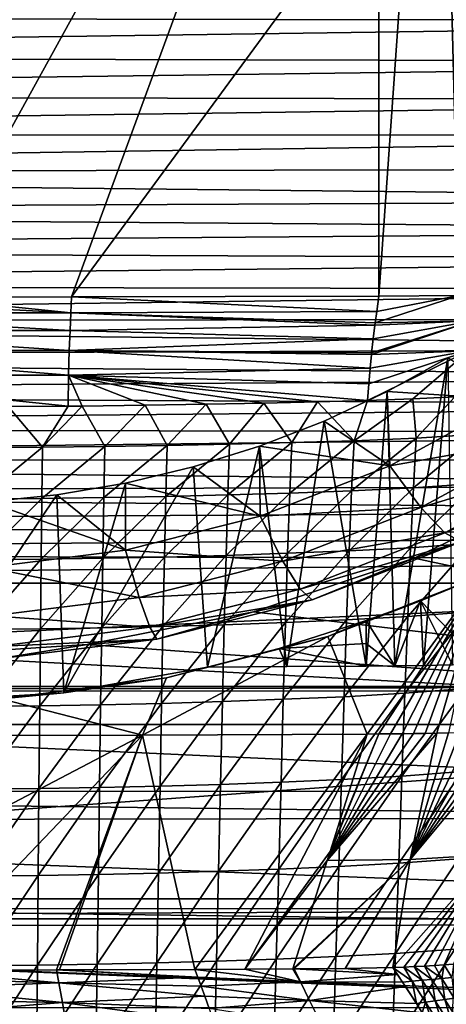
# Model space of a CAD drawing. Header units: metres. Extents: x -26 to 26, y -147 to 24.
# Tile 194 of 254: x 1.61 to 8.35, y -47.64 to -32.08. Entities that reach past the tile are written whole.
import ezdxf

# ---------------------------------------------------------------- set-up
doc = ezdxf.new("R2010")
doc.units = ezdxf.units.M
doc.layers.add('solid_12_411_052_XXX', color=7, linetype='CONTINUOUS')

msp = doc.modelspace()

# ---------------------------------------------------------------- linework, layer by layer
at = {"layer": 'solid_12_411_052_XXX'}
for points in [[(0.000007, -36.46619, 83.626129), (0.000013, -23.260813, 8.65), (7.286605, -23.243776, 8.65)], [(0.000007, -36.46619, 83.626129), (7.286605, -23.243776, 8.65), (2.428882, -36.464767, 83.626381)], [(7.286594, -29.850424, 46.139973), (2.428882, -36.464767, 83.626381), (7.286605, -23.243776, 8.65)], [(8.557599, -36.441475, 83.630486), (7.286587, -36.453388, 83.628387), (8.22058, -23.228655, 8.65)], [(7.286594, -29.850424, 46.139973), (8.22058, -23.228655, 8.65), (7.286587, -36.453388, 83.628387)], [(8.557599, -36.441475, 83.630486), (8.22058, -23.228655, 8.65), (9.157194, -23.196024, 8.65)], [(7.286594, -29.850424, 46.139973), (7.286587, -36.453388, 83.628387), (2.428882, -36.464767, 83.626381)], [(-19.776705, -32.033054, 161.64357), (19.774727, -32.106255, 161.643585), (19.793812, -31.405302, 161.643509)], [(-19.759462, -32.653934, 161.643631), (19.774727, -32.106255, 161.643585), (-19.776705, -32.033054, 161.64357)], [(-19.759462, -32.653934, 161.643631), (19.756651, -32.75433, 161.643631), (19.774727, -32.106255, 161.643585)], [(-19.74177, -33.274685, 161.643692), (19.756651, -32.75433, 161.643631), (-19.759462, -32.653934, 161.643631)], [(-19.74177, -33.274685, 161.643692), (19.739731, -33.353107, 161.643692), (19.756651, -32.75433, 161.643631)], [(-19.72328, -33.893795, 161.643738), (19.739731, -33.353107, 161.643692), (-19.74177, -33.274685, 161.643692)], [(-19.72328, -33.893795, 161.643738), (19.722549, -33.91082, 161.643738), (19.739731, -33.353107, 161.643692)], [(-19.700243, -34.508278, 161.643799), (19.722549, -33.91082, 161.643738), (-19.72328, -33.893795, 161.643738)], [(-19.700243, -34.508278, 161.643799), (19.703358, -34.433777, 161.643784), (19.722549, -33.91082, 161.643738)], [(-19.700243, -34.508278, 161.643799), (19.679831, -34.929733, 161.643829), (19.703358, -34.433777, 161.643784)], [(-19.669071, -35.114235, 161.643845), (19.679831, -34.929733, 161.643829), (-19.700243, -34.508278, 161.643799)], [(-19.669071, -35.114235, 161.643845), (19.649893, -35.409668, 161.643875), (19.679831, -34.929733, 161.643829)], [(-19.627029, -35.707752, 161.643906), (19.649893, -35.409668, 161.643875), (-19.669071, -35.114235, 161.643845)], [(-19.627029, -35.707752, 161.643906), (19.612356, -35.879154, 161.643921), (19.649893, -35.409668, 161.643875)], [(-19.572268, -36.285713, 161.643951), (19.612356, -35.879154, 161.643921), (-19.627029, -35.707752, 161.643906)], [(-19.572268, -36.285713, 161.643951), (19.565662, -36.346279, 161.643967), (19.612356, -35.879154, 161.643921)], [(-19.502556, -36.85463, 161.644012), (19.565662, -36.346279, 161.643967), (-19.572268, -36.285713, 161.643951)], [(-19.502556, -36.85463, 161.644012), (19.508404, -36.811119, 161.644012), (19.565662, -36.346279, 161.643967)], [(-2.433714, -36.464764, 83.626381), (2.417549, -36.713642, 85.002548), (-2.422269, -36.7136, 85.002495)], [(0.000007, -36.46619, 83.626129), (2.417549, -36.713642, 85.002548), (-2.433714, -36.464764, 83.626381)], [(0.000007, -36.46619, 83.626129), (2.428882, -36.464767, 83.626381), (2.417549, -36.713642, 85.002548)], [(7.253483, -36.696602, 84.965591), (2.417549, -36.713642, 85.002548), (2.428882, -36.464767, 83.626381)], [(7.253483, -36.696602, 84.965591), (2.428882, -36.464767, 83.626381), (7.286587, -36.453388, 83.628387)], [(8.557599, -36.441475, 83.630486), (7.228498, -36.875561, 85.976402), (7.253483, -36.696602, 84.965591)], [(8.770716, -36.839603, 85.998878), (7.228498, -36.875561, 85.976402), (8.557599, -36.441475, 83.630486)], [(8.557599, -36.441475, 83.630486), (7.253483, -36.696602, 84.965591), (7.286587, -36.453388, 83.628387)], [(-2.422269, -36.7136, 85.002495), (2.417549, -36.713642, 85.002548), (2.406274, -36.995186, 86.372742)], [(-2.422269, -36.7136, 85.002495), (2.406274, -36.995186, 86.372742), (-2.410717, -36.996098, 86.372459)], [(7.223757, -36.910656, 86.167465), (2.406274, -36.995186, 86.372742), (2.417549, -36.713642, 85.002548)], [(7.253483, -36.696602, 84.965591), (7.228498, -36.875561, 85.976402), (2.417549, -36.713642, 85.002548)], [(7.228498, -36.875561, 85.976402), (7.223757, -36.910656, 86.167465), (2.417549, -36.713642, 85.002548)], [(-19.502556, -36.85463, 161.644012), (19.440142, -37.272785, 161.644043), (19.508404, -36.811119, 161.644012)], [(-19.415257, -37.422581, 161.644058), (19.440142, -37.272785, 161.644043), (-19.502556, -36.85463, 161.644012)], [(8.770716, -36.839603, 85.998878), (7.16984, -37.373005, 88.296394), (7.172177, -37.349911, 88.205902)], [(8.708442, -37.31739, 88.352257), (7.16984, -37.373005, 88.296394), (8.770716, -36.839603, 85.998878)], [(8.770716, -36.839603, 85.998878), (7.172177, -37.349911, 88.205902), (7.196781, -37.125259, 87.243416)], [(8.770716, -36.839603, 85.998878), (7.196781, -37.125259, 87.243416), (7.223757, -36.910656, 86.167465)], [(8.770716, -36.839603, 85.998878), (7.223757, -36.910656, 86.167465), (7.228498, -36.875561, 85.976402)], [(-2.410717, -36.996098, 86.372459), (2.406274, -36.995186, 86.372742), (2.394748, -37.310658, 87.736107)], [(-2.410717, -36.996098, 86.372459), (2.394748, -37.310658, 87.736107), (-2.399171, -37.310936, 87.735931)], [(7.196781, -37.125259, 87.243416), (2.394748, -37.310658, 87.736107), (2.406274, -36.995186, 86.372742)], [(7.223757, -36.910656, 86.167465), (7.196781, -37.125259, 87.243416), (2.406274, -36.995186, 86.372742)], [(7.196781, -37.125259, 87.243416), (7.172177, -37.349911, 88.205902), (2.394748, -37.310658, 87.736107)], [(-19.415257, -37.422581, 161.644058), (19.360268, -37.729755, 161.644089), (19.440142, -37.272785, 161.644043)], [(-2.399171, -37.310936, 87.735931), (2.394748, -37.310658, 87.736107), (2.382989, -37.699032, 89.081581)], [(-2.399171, -37.310936, 87.735931), (2.382989, -37.699032, 89.081581), (-2.387658, -37.698933, 89.081497)], [(7.14977, -37.58707, 89.068443), (2.382989, -37.699032, 89.081581), (2.394748, -37.310658, 87.736107)], [(7.16984, -37.373005, 88.296394), (7.14977, -37.58707, 89.068443), (2.394748, -37.310658, 87.736107)], [(7.172177, -37.349911, 88.205902), (7.16984, -37.373005, 88.296394), (2.394748, -37.310658, 87.736107)], [(8.708442, -37.31739, 88.352257), (7.110578, -38.102535, 90.548973), (7.129375, -37.838505, 89.844704)], [(7.824284, -38.07658, 90.586617), (7.110578, -38.102535, 90.548973), (8.708442, -37.31739, 88.352257)], [(8.708442, -37.31739, 88.352257), (7.129375, -37.838505, 89.844704), (7.14977, -37.58707, 89.068443)], [(8.708442, -37.31739, 88.352257), (7.14977, -37.58707, 89.068443), (7.16984, -37.373005, 88.296394)], [(8.487266, -38.041912, 90.626297), (7.824284, -38.07658, 90.586617), (8.708442, -37.31739, 88.352257)], [(-19.310017, -37.984882, 161.644119), (19.360268, -37.729755, 161.644089), (-19.415257, -37.422581, 161.644058)], [(7.418082, -37.959606, 134.289459), (8.377735, -37.428219, 134.383148), (7.542192, -42.295788, 133.524887)], [(9.386858, -38.087299, 132.277588), (8.377735, -37.428219, 134.383148), (7.418082, -37.959606, 134.289459)], [(8.377735, -37.428219, 134.383148), (7.995895, -42.289047, 133.526077), (7.542192, -42.295788, 133.524887)], [(8.377735, -37.428219, 134.383148), (8.449636, -42.276524, 133.52829), (7.995895, -42.289047, 133.526077)], [(7.14977, -37.58707, 89.068443), (7.129375, -37.838505, 89.844704), (2.382989, -37.699032, 89.081581)], [(-19.310017, -37.984882, 161.644119), (19.269453, -38.177261, 161.644135), (19.360268, -37.729755, 161.644089)], [(-2.387658, -37.698933, 89.081497), (2.382989, -37.699032, 89.081581), (2.374953, -38.1903, 90.395027)], [(1.430491, -38.197315, 90.382942), (-2.387658, -37.698933, 89.081497), (2.374953, -38.1903, 90.395027)], [(2.596797, -38.188148, 90.398758), (2.374953, -38.1903, 90.395027), (2.382989, -37.699032, 89.081581)], [(3.593744, -38.176083, 90.419746), (2.596797, -38.188148, 90.398758), (2.382989, -37.699032, 89.081581)], [(4.558132, -38.160759, 90.446571), (3.593744, -38.176083, 90.419746), (2.382989, -37.699032, 89.081581)], [(5.469831, -38.142784, 90.47789), (4.558132, -38.160759, 90.446571), (2.382989, -37.699032, 89.081581)], [(6.318962, -38.123466, 90.51226), (5.469831, -38.142784, 90.47789), (2.382989, -37.699032, 89.081581)], [(7.110578, -38.102535, 90.548973), (6.318962, -38.123466, 90.51226), (2.382989, -37.699032, 89.081581)], [(7.129375, -37.838505, 89.844704), (7.110578, -38.102535, 90.548973), (2.382989, -37.699032, 89.081581)], [(6.423801, -38.425282, 134.207352), (7.418082, -37.959606, 134.289459), (7.087696, -42.299492, 133.524246)], [(7.458995, -39.13105, 132.093552), (7.418082, -37.959606, 134.289459), (6.423801, -38.425282, 134.207352)], [(7.418082, -37.959606, 134.289459), (7.542192, -42.295788, 133.524887), (7.087696, -42.299492, 133.524246)], [(9.386858, -38.087299, 132.277588), (7.418082, -37.959606, 134.289459), (7.458995, -39.13105, 132.093552)], [(-19.187983, -38.53257, 161.644165), (19.269453, -38.177261, 161.644135), (-19.310017, -37.984882, 161.644119)], [(5.910821, -38.766003, 91.852226), (5.469831, -38.142784, 90.47789), (6.318962, -38.123466, 90.51226)], [(6.895028, -38.736553, 91.905426), (5.910821, -38.766003, 91.852226), (6.318962, -38.123466, 90.51226)], [(6.895028, -38.736553, 91.905426), (6.318962, -38.123466, 90.51226), (7.110578, -38.102535, 90.548973)], [(6.895028, -38.736553, 91.905426), (7.110578, -38.102535, 90.548973), (7.824284, -38.07658, 90.586617)], [(7.878782, -38.695587, 91.968048), (6.895028, -38.736553, 91.905426), (7.824284, -38.07658, 90.586617)], [(9.386858, -38.087299, 132.277588), (7.458995, -39.13105, 132.093552), (10.004865, -38.678017, 130.019638)], [(7.878782, -38.695587, 91.968048), (7.824284, -38.07658, 90.586617), (8.487266, -38.041912, 90.626297)], [(8.861618, -38.630325, 92.042343), (7.878782, -38.695587, 91.968048), (8.487266, -38.041912, 90.626297)], [(-19.187983, -38.53257, 161.644165), (19.168289, -38.613235, 161.644165), (19.269453, -38.177261, 161.644135)], [(1.970911, -38.839581, 91.722145), (0.985495, -38.846466, 91.71019), (1.430491, -38.197315, 90.382942)], [(1.970911, -38.839581, 91.722145), (1.430491, -38.197315, 90.382942), (2.374953, -38.1903, 90.395027)], [(1.970911, -38.839581, 91.722145), (2.374953, -38.1903, 90.395027), (2.596797, -38.188148, 90.398758)], [(2.956213, -38.828102, 91.742287), (1.970911, -38.839581, 91.722145), (2.596797, -38.188148, 90.398758)], [(2.956213, -38.828102, 91.742287), (2.596797, -38.188148, 90.398758), (3.593744, -38.176083, 90.419746)], [(3.941339, -38.812019, 91.770699), (2.956213, -38.828102, 91.742287), (3.593744, -38.176083, 90.419746)], [(3.941339, -38.812019, 91.770699), (3.593744, -38.176083, 90.419746), (4.558132, -38.160759, 90.446571)], [(4.926231, -38.791382, 91.80732), (3.941339, -38.812019, 91.770699), (4.558132, -38.160759, 90.446571)], [(4.926231, -38.791382, 91.80732), (4.558132, -38.160759, 90.446571), (5.469831, -38.142784, 90.47789)], [(5.910821, -38.766003, 91.852226), (4.926231, -38.791382, 91.80732), (5.469831, -38.142784, 90.47789)], [(5.39958, -38.823048, 134.137207), (6.423801, -38.425282, 134.207352), (5.83422, -42.307407, 133.522842)], [(7.458995, -39.13105, 132.093552), (6.423801, -38.425282, 134.207352), (5.39958, -38.823048, 134.137207)], [(6.423801, -38.425282, 134.207352), (7.087696, -42.299492, 133.524246), (5.83422, -42.307407, 133.522842)], [(-19.052208, -39.054756, 161.644211), (19.168289, -38.613235, 161.644165), (-19.187983, -38.53257, 161.644165)], [(-19.052208, -39.054756, 161.644211), (19.057989, -39.034122, 161.644211), (19.168289, -38.613235, 161.644165)], [(5.878205, -39.56374, 93.157272), (5.910821, -38.766003, 91.852226), (6.895028, -38.736553, 91.905426)], [(5.878205, -39.56374, 93.157272), (6.895028, -38.736553, 91.905426), (6.85681, -39.52961, 93.220001)], [(6.85681, -39.52961, 93.220001), (6.895028, -38.736553, 91.905426), (7.878782, -38.695587, 91.968048)], [(6.85681, -39.52961, 93.220001), (7.878782, -38.695587, 91.968048), (7.83489, -39.483555, 93.293579)], [(7.458995, -39.13105, 132.093552), (7.950077, -39.790485, 129.823486), (10.004865, -38.678017, 130.019638)], [(7.83489, -39.483555, 93.293579), (7.878782, -38.695587, 91.968048), (8.861618, -38.630325, 92.042343)], [(7.83489, -39.483555, 93.293579), (8.861618, -38.630325, 92.042343), (8.811983, -39.413345, 93.380165)], [(10.004865, -38.678017, 130.019638), (7.950077, -39.790485, 129.823486), (10.481418, -39.027779, 127.678749)], [(0.980118, -39.656799, 92.989998), (0.985495, -38.846466, 91.71019), (1.970911, -38.839581, 91.722145)], [(0.980118, -39.656799, 92.989998), (1.970911, -38.839581, 91.722145), (1.960148, -39.648819, 93.004036)], [(1.960148, -39.648819, 93.004036), (1.970911, -38.839581, 91.722145), (2.956213, -38.828102, 91.742287)], [(1.960148, -39.648819, 93.004036), (2.956213, -38.828102, 91.742287), (2.940046, -39.635532, 93.027733)], [(2.940046, -39.635532, 93.027733), (2.956213, -38.828102, 91.742287), (3.941339, -38.812019, 91.770699)], [(2.940046, -39.635532, 93.027733), (3.941339, -38.812019, 91.770699), (3.919734, -39.616932, 93.061195)], [(3.919734, -39.616932, 93.061195), (3.941339, -38.812019, 91.770699), (4.926231, -38.791382, 91.80732)], [(3.919734, -39.616932, 93.061195), (4.926231, -38.791382, 91.80732), (4.899147, -39.59306, 93.104347)], [(4.350212, -39.151043, 134.079376), (5.39958, -38.823048, 134.137207), (4.580814, -42.313786, 133.521729)], [(5.4135, -39.928616, 131.952927), (5.39958, -38.823048, 134.137207), (4.350212, -39.151043, 134.079376)], [(5.39958, -38.823048, 134.137207), (5.83422, -42.307407, 133.522842), (4.580814, -42.313786, 133.521729)], [(4.899147, -39.59306, 93.104347), (4.926231, -38.791382, 91.80732), (5.910821, -38.766003, 91.852226)], [(4.899147, -39.59306, 93.104347), (5.910821, -38.766003, 91.852226), (5.878205, -39.56374, 93.157272)], [(7.458995, -39.13105, 132.093552), (5.39958, -38.823048, 134.137207), (5.4135, -39.928616, 131.952927)], [(-19.052208, -39.054756, 161.644211), (18.938684, -39.442516, 161.644241), (19.057989, -39.034122, 161.644211)], [(-18.90332, -39.555733, 161.644257), (18.938684, -39.442516, 161.644241), (-19.052208, -39.054756, 161.644211)], [(7.950077, -39.790485, 129.823486), (8.328755, -40.193237, 127.473251), (10.481418, -39.027779, 127.678749)], [(10.481418, -39.027779, 127.678749), (8.328755, -40.193237, 127.473251), (10.809572, -39.131485, 125.289024)], [(4.350212, -39.151043, 134.079376), (4.580814, -42.313786, 133.521729), (2.306967, -42.720871, 133.449936)], [(3.280498, -39.407764, 134.034119), (4.350212, -39.151043, 134.079376), (2.306967, -42.720871, 133.449936)], [(5.4135, -39.928616, 131.952927), (4.350212, -39.151043, 134.079376), (3.280498, -39.407764, 134.034119)], [(7.458995, -39.13105, 132.093552), (5.4135, -39.928616, 131.952927), (7.950077, -39.790485, 129.823486)], [(8.328755, -40.193237, 127.473251), (8.589515, -40.333431, 125.077095), (10.809572, -39.131485, 125.289024)], [(-18.90332, -39.555733, 161.644257), (18.810289, -39.839825, 161.644287), (18.938684, -39.442516, 161.644241)], [(2.195562, -39.591984, 134.001633), (3.280498, -39.407764, 134.034119), (2.306967, -42.720871, 133.449936)], [(3.282631, -40.467419, 131.857925), (3.280498, -39.407764, 134.034119), (2.195562, -39.591984, 134.001633)], [(5.4135, -39.928616, 131.952927), (3.280498, -39.407764, 134.034119), (3.282631, -40.467419, 131.857925)], [(7.83489, -39.483555, 93.293579), (7.790318, -40.427364, 94.50956), (6.817997, -40.477516, 94.42511)], [(6.85681, -39.52961, 93.220001), (7.83489, -39.483555, 93.293579), (6.817997, -40.477516, 94.42511)], [(8.811983, -39.413345, 93.380165), (8.761582, -40.353333, 94.608315), (7.790318, -40.427364, 94.50956)], [(7.83489, -39.483555, 93.293579), (8.811983, -39.413345, 93.380165), (7.790318, -40.427364, 94.50956)], [(7.845029, -40.593918, 122.604515), (10.25, -39.425934, 122.810455), (8.589515, -40.333431, 125.077095)], [(20.212252, -43.218983, 122.141663), (10.25, -39.425934, 122.810455), (7.845029, -40.593918, 122.604515)], [(-18.740383, -40.041409, 161.644302), (18.810289, -39.839825, 161.644287), (-18.90332, -39.555733, 161.644257)], [(2.195562, -39.591984, 134.001633), (2.306967, -42.720871, 133.449936), (0, -42.857216, 133.425903)], [(1.100324, -39.702869, 133.982086), (2.195562, -39.591984, 134.001633), (0, -42.857216, 133.425903)], [(1.960148, -39.648819, 93.004036), (1.949216, -40.609867, 94.176598), (0.974656, -40.618725, 94.160439)], [(0.980118, -39.656799, 92.989998), (1.960148, -39.648819, 93.004036), (0.974656, -40.618725, 94.160439)], [(3.282631, -40.467419, 131.857925), (2.195562, -39.591984, 134.001633), (1.100324, -39.702869, 133.982086)], [(2.940046, -39.635532, 93.027733), (2.923623, -40.595123, 94.203865), (1.949216, -40.609867, 94.176598)], [(1.960148, -39.648819, 93.004036), (2.940046, -39.635532, 93.027733), (1.949216, -40.609867, 94.176598)], [(3.919734, -39.616932, 93.061195), (3.897789, -40.574482, 94.242371), (2.923623, -40.595123, 94.203865)], [(2.940046, -39.635532, 93.027733), (3.919734, -39.616932, 93.061195), (2.923623, -40.595123, 94.203865)], [(4.899147, -39.59306, 93.104347), (4.871639, -40.547981, 94.292023), (3.897789, -40.574482, 94.242371)], [(3.919734, -39.616932, 93.061195), (4.899147, -39.59306, 93.104347), (3.897789, -40.574482, 94.242371)], [(5.878205, -39.56374, 93.157272), (5.845078, -40.515457, 94.352921), (4.871639, -40.547981, 94.292023)], [(4.899147, -39.59306, 93.104347), (5.878205, -39.56374, 93.157272), (4.871639, -40.547981, 94.292023)], [(6.85681, -39.52961, 93.220001), (6.817997, -40.477516, 94.42511), (5.845078, -40.515457, 94.352921)], [(5.878205, -39.56374, 93.157272), (6.85681, -39.52961, 93.220001), (5.845078, -40.515457, 94.352921)], [(3.282631, -40.467419, 131.857925), (1.100324, -39.702869, 133.982086), (1.099993, -40.73896, 131.810043)], [(5.4135, -39.928616, 131.952927), (5.769911, -40.64056, 129.673599), (7.950077, -39.790485, 129.823486)], [(7.950077, -39.790485, 129.823486), (5.769911, -40.64056, 129.673599), (8.328755, -40.193237, 127.473251)], [(-18.740383, -40.041409, 161.644302), (18.672497, -40.228531, 161.644318), (18.810289, -39.839825, 161.644287)], [(5.4135, -39.928616, 131.952927), (3.282631, -40.467419, 131.857925), (5.769911, -40.64056, 129.673599)], [(-18.561792, -40.51759, 161.644348), (18.672497, -40.228531, 161.644318), (-18.740383, -40.041409, 161.644302)], [(-18.561792, -40.51759, 161.644348), (18.52442, -40.611362, 161.644348), (18.672497, -40.228531, 161.644318)], [(5.769911, -40.64056, 129.673599), (6.044744, -41.083805, 127.316231), (8.328755, -40.193237, 127.473251)], [(8.328755, -40.193237, 127.473251), (6.044744, -41.083805, 127.316231), (8.589515, -40.333431, 125.077095)], [(6.044744, -41.083805, 127.316231), (6.233995, -41.251881, 124.915154), (8.589515, -40.333431, 125.077095)], [(7.845029, -40.593918, 122.604515), (8.589515, -40.333431, 125.077095), (6.233995, -41.251881, 124.915154)], [(7.790318, -40.427364, 94.50956), (7.744833, -41.515854, 95.591209), (6.778386, -41.568695, 95.496529)], [(6.817997, -40.477516, 94.42511), (7.790318, -40.427364, 94.50956), (6.778386, -41.568695, 95.496529)], [(8.761582, -40.353333, 94.608315), (8.710155, -41.439598, 95.701416), (7.744833, -41.515854, 95.591209)], [(7.790318, -40.427364, 94.50956), (8.761582, -40.353333, 94.608315), (7.744833, -41.515854, 95.591209)], [(-18.561792, -40.51759, 161.644348), (-18.365831, -40.989014, 161.644394), (18.52442, -40.611362, 161.644348)], [(-18.365831, -40.989014, 161.644394), (18.36586, -40.989014, 161.644394), (18.52442, -40.611362, 161.644348)], [(1.949216, -40.609867, 94.176598), (1.938056, -41.70998, 95.217392), (0.96908, -41.719433, 95.199249)], [(0.974656, -40.618725, 94.160439), (1.949216, -40.609867, 94.176598), (0.96908, -41.719433, 95.199249)], [(3.282631, -40.467419, 131.857925), (1.099993, -40.73896, 131.810043), (3.498751, -41.214836, 129.572342)], [(2.923623, -40.595123, 94.203865), (2.906858, -41.694244, 95.248016), (1.938056, -41.70998, 95.217392)], [(1.949216, -40.609867, 94.176598), (2.923623, -40.595123, 94.203865), (1.938056, -41.70998, 95.217392)], [(3.897789, -40.574482, 94.242371), (3.875388, -41.672215, 95.29126), (2.906858, -41.694244, 95.248016)], [(2.923623, -40.595123, 94.203865), (3.897789, -40.574482, 94.242371), (2.906858, -41.694244, 95.248016)], [(3.282631, -40.467419, 131.857925), (3.498751, -41.214836, 129.572342), (5.769911, -40.64056, 129.673599)], [(4.871639, -40.547981, 94.292023), (4.843559, -41.643929, 95.347031), (3.875388, -41.672215, 95.29126)], [(3.897789, -40.574482, 94.242371), (4.871639, -40.547981, 94.292023), (3.875388, -41.672215, 95.29126)], [(5.845078, -40.515457, 94.352921), (5.811267, -41.60923, 95.415428), (4.843559, -41.643929, 95.347031)], [(4.871639, -40.547981, 94.292023), (5.845078, -40.515457, 94.352921), (4.843559, -41.643929, 95.347031)], [(5.30579, -41.44278, 122.454842), (7.845029, -40.593918, 122.604515), (6.233995, -41.251881, 124.915154)], [(20.212252, -43.218983, 122.141663), (7.845029, -40.593918, 122.604515), (5.30579, -41.44278, 122.454842)], [(6.817997, -40.477516, 94.42511), (6.778386, -41.568695, 95.496529), (5.811267, -41.60923, 95.415428)], [(5.845078, -40.515457, 94.352921), (6.817997, -40.477516, 94.42511), (5.811267, -41.60923, 95.415428)], [(1.099993, -40.73896, 131.810043), (1.172414, -41.504257, 129.521317), (3.498751, -41.214836, 129.572342)], [(5.769911, -40.64056, 129.673599), (3.498751, -41.214836, 129.572342), (6.044744, -41.083805, 127.316231)], [(8.924943, -40.865128, 125.653748), (7.10499, -43.372314, 125.211678), (6.48008, -41.832638, 125.483154)], [(7.946193, -41.264626, 127.710175), (8.924943, -40.865128, 125.653748), (6.48008, -41.832638, 125.483154)], [(8.924943, -40.865128, 125.653748), (7.288146, -43.371159, 125.211876), (7.10499, -43.372314, 125.211678)], [(8.924943, -40.865128, 125.653748), (7.471254, -43.369553, 125.212166), (7.288146, -43.371159, 125.211876)], [(8.924943, -40.865128, 125.653748), (7.65431, -43.367538, 125.212517), (7.471254, -43.369553, 125.212166)], [(8.924943, -40.865128, 125.653748), (7.837312, -43.365139, 125.212944), (7.65431, -43.367538, 125.212517)], [(8.924943, -40.865128, 125.653748), (8.020305, -43.361938, 125.213501), (7.837312, -43.365139, 125.212944)], [(8.904103, -42.255482, 133.531998), (8.924943, -40.865128, 125.653748), (7.946193, -41.264626, 127.710175)], [(8.924943, -40.865128, 125.653748), (8.203287, -43.357944, 125.214211), (8.020305, -43.361938, 125.213501)], [(8.924943, -40.865128, 125.653748), (8.386279, -43.352966, 125.215088), (8.203287, -43.357944, 125.214211)], [(-17.562952, -42.620586, 161.644531), (18.36586, -40.989014, 161.644394), (-18.365831, -40.989014, 161.644394)], [(17.56152, -42.623398, 161.644531), (18.36586, -40.989014, 161.644394), (-17.562952, -42.620586, 161.644531)], [(3.498751, -41.214836, 129.572342), (3.665404, -41.685432, 127.210144), (6.044744, -41.083805, 127.316231)], [(6.044744, -41.083805, 127.316231), (3.665404, -41.685432, 127.210144), (6.233995, -41.251881, 124.915154)], [(3.498751, -41.214836, 129.572342), (1.172414, -41.504257, 129.521317), (3.665404, -41.685432, 127.210144)], [(3.665404, -41.685432, 127.210144), (3.780162, -41.872349, 124.805756), (6.233995, -41.251881, 124.915154)], [(5.30579, -41.44278, 122.454842), (6.233995, -41.251881, 124.915154), (3.780162, -41.872349, 124.805756)], [(7.087624, -41.580299, 129.445358), (7.946193, -41.264626, 127.710175), (6.48008, -41.832638, 125.483154)], [(7.542192, -42.295788, 133.524887), (7.946193, -41.264626, 127.710175), (7.087624, -41.580299, 129.445358)], [(7.995895, -42.289047, 133.526077), (7.946193, -41.264626, 127.710175), (7.542192, -42.295788, 133.524887)], [(8.449636, -42.276524, 133.52829), (7.946193, -41.264626, 127.710175), (7.995895, -42.289047, 133.526077)], [(8.904103, -42.255482, 133.531998), (7.946193, -41.264626, 127.710175), (8.449636, -42.276524, 133.52829)], [(1.172414, -41.504257, 129.521317), (1.228258, -41.98864, 127.156685), (3.665404, -41.685432, 127.210144)], [(2.675766, -41.957977, 122.364006), (5.30579, -41.44278, 122.454842), (3.780162, -41.872349, 124.805756)], [(20.212252, -43.218983, 122.141663), (5.30579, -41.44278, 122.454842), (2.675766, -41.957977, 122.364006)], [(7.744833, -41.515854, 95.591209), (7.698218, -42.728092, 96.529114), (6.737786, -42.781986, 96.425423)], [(6.778386, -41.568695, 95.496529), (7.744833, -41.515854, 95.591209), (6.737786, -42.781986, 96.425423)], [(8.710155, -41.439598, 95.701416), (8.657458, -42.651455, 96.649399), (7.698218, -42.728092, 96.529114)], [(7.744833, -41.515854, 95.591209), (8.710155, -41.439598, 95.701416), (7.698218, -42.728092, 96.529114)], [(3.665404, -41.685432, 127.210144), (1.228258, -41.98864, 127.156685), (3.780162, -41.872349, 124.805756)], [(2.906858, -41.694244, 95.248016), (2.88967, -42.911098, 96.152885), (1.926613, -42.927273, 96.119308)], [(1.938056, -41.70998, 95.217392), (2.906858, -41.694244, 95.248016), (1.926613, -42.927273, 96.119308)], [(3.875388, -41.672215, 95.29126), (3.852423, -42.888454, 96.200302), (2.88967, -42.911098, 96.152885)], [(2.906858, -41.694244, 95.248016), (3.875388, -41.672215, 95.29126), (2.88967, -42.911098, 96.152885)], [(4.843559, -41.643929, 95.347031), (4.814775, -42.859371, 96.261467), (3.852423, -42.888454, 96.200302)], [(3.875388, -41.672215, 95.29126), (4.843559, -41.643929, 95.347031), (3.852423, -42.888454, 96.200302)], [(5.811267, -41.60923, 95.415428), (5.77661, -42.8237, 96.336472), (4.814775, -42.859371, 96.261467)], [(4.843559, -41.643929, 95.347031), (5.811267, -41.60923, 95.415428), (4.814775, -42.859371, 96.261467)], [(5.713884, -42.018078, 131.87796), (7.087624, -41.580299, 129.445358), (6.48008, -41.832638, 125.483154)], [(7.087624, -41.939896, 131.484802), (7.087624, -41.580299, 129.445358), (5.713884, -42.018078, 131.87796)], [(6.778386, -41.568695, 95.496529), (6.737786, -42.781986, 96.425423), (5.77661, -42.8237, 96.336472)], [(5.811267, -41.60923, 95.415428), (6.778386, -41.568695, 95.496529), (5.77661, -42.8237, 96.336472)], [(7.087624, -41.939896, 131.484802), (7.542192, -42.295788, 133.524887), (7.087624, -41.580299, 129.445358)], [(1.938056, -41.70998, 95.217392), (1.926613, -42.927273, 96.119308), (0.963363, -42.936981, 96.099419)], [(0.96908, -41.719433, 95.199249), (1.938056, -41.70998, 95.217392), (0.963363, -42.936981, 96.099419)], [(3.552526, -43.390766, 125.20842), (6.48008, -41.832638, 125.483154), (7.10499, -43.372314, 125.211678)], [(3.552526, -43.390766, 125.20842), (3.930444, -42.486408, 125.367882), (6.48008, -41.832638, 125.483154)], [(5.713884, -42.018078, 131.87796), (6.48008, -41.832638, 125.483154), (3.930444, -42.486408, 125.367882)], [(0, -42.130692, 122.333549), (2.675766, -41.957977, 122.364006), (1.266713, -42.185047, 124.750618)], [(20.212252, -43.218983, 122.141663), (2.675766, -41.957977, 122.364006), (0, -42.130692, 122.333549)], [(1.228258, -41.98864, 127.156685), (1.266713, -42.185047, 124.750618), (3.780162, -41.872349, 124.805756)], [(2.675766, -41.957977, 122.364006), (3.780162, -41.872349, 124.805756), (1.266713, -42.185047, 124.750618)], [(7.087624, -41.939896, 131.484802), (5.713884, -42.018078, 131.87796), (7.087696, -42.299492, 133.524246)], [(7.087624, -41.939896, 131.484802), (7.087696, -42.299492, 133.524246), (7.542192, -42.295788, 133.524887)], [(-0.000031, -43.21899, 122.141663), (20.212252, -43.218983, 122.141663), (0, -42.130692, 122.333549)], [(5.713884, -42.018078, 131.87796), (3.930444, -42.486408, 125.367882), (4.580814, -42.313786, 133.521729)], [(5.83422, -42.307407, 133.522842), (5.713884, -42.018078, 131.87796), (4.580814, -42.313786, 133.521729)], [(7.087696, -42.299492, 133.524246), (5.713884, -42.018078, 131.87796), (5.83422, -42.307407, 133.522842)], [(3.930444, -42.486408, 125.367882), (2.306967, -42.720871, 133.449936), (4.580814, -42.313786, 133.521729)], [(17.56152, -42.623398, 161.644531), (-17.562952, -42.620586, 161.644531), (-17.520233, -42.701477, 161.644547)], [(17.525341, -42.691914, 161.644547), (17.56152, -42.623398, 161.644531), (-17.520233, -42.701477, 161.644547)], [(3.930444, -42.486408, 125.367882), (1.317239, -42.815945, 125.309776), (2.306967, -42.720871, 133.449936)], [(3.552526, -43.390766, 125.20842), (1.317239, -42.815945, 125.309776), (3.930444, -42.486408, 125.367882)], [(17.525341, -42.691914, 161.644547), (-17.520233, -42.701477, 161.644547), (16.703724, -44.274788, 161.644684)], [(16.703724, -44.274788, 161.644684), (-17.520233, -42.701477, 161.644547), (-16.700832, -44.280781, 161.644684)], [(1.317239, -42.815945, 125.309776), (0, -42.857216, 133.425903), (2.306967, -42.720871, 133.449936)], [(6.737786, -42.781986, 96.425423), (6.696043, -44.090694, 97.214539), (5.740972, -44.132217, 97.119179)], [(5.77661, -42.8237, 96.336472), (6.737786, -42.781986, 96.425423), (5.740972, -44.132217, 97.119179)], [(7.698218, -42.728092, 96.529114), (7.650297, -44.037319, 97.325569), (6.696043, -44.090694, 97.214539)], [(6.737786, -42.781986, 96.425423), (7.698218, -42.728092, 96.529114), (6.696043, -44.090694, 97.214539)], [(8.657458, -42.651455, 96.649399), (8.603289, -43.962093, 97.454025), (7.650297, -44.037319, 97.325569)], [(7.698218, -42.728092, 96.529114), (8.657458, -42.651455, 96.649399), (7.650297, -44.037319, 97.325569)], [(3.552526, -43.390766, 125.20842), (0.000018, -43.396919, 125.207336), (1.317239, -42.815945, 125.309776)], [(1.926613, -42.927273, 96.119308), (1.914844, -44.235268, 96.886452), (0.957483, -44.244923, 96.86515)], [(0.963363, -42.936981, 96.099419), (1.926613, -42.927273, 96.119308), (0.957483, -44.244923, 96.86515)], [(2.88967, -42.911098, 96.152885), (2.871991, -44.219177, 96.922432), (1.914844, -44.235268, 96.886452)], [(1.926613, -42.927273, 96.119308), (2.88967, -42.911098, 96.152885), (1.914844, -44.235268, 96.886452)], [(3.852423, -42.888454, 96.200302), (3.828804, -44.196648, 96.973244), (2.871991, -44.219177, 96.922432)], [(2.88967, -42.911098, 96.152885), (3.852423, -42.888454, 96.200302), (2.871991, -44.219177, 96.922432)], [(4.814775, -42.859371, 96.261467), (4.785173, -44.167709, 97.038788), (3.828804, -44.196648, 96.973244)], [(3.852423, -42.888454, 96.200302), (4.814775, -42.859371, 96.261467), (3.828804, -44.196648, 96.973244)], [(5.77661, -42.8237, 96.336472), (5.740972, -44.132217, 97.119179), (4.785173, -44.167709, 97.038788)], [(4.814775, -42.859371, 96.261467), (5.77661, -42.8237, 96.336472), (4.785173, -44.167709, 97.038788)], [(-20.082703, -46.128014, 121.71096), (20.212252, -43.218983, 122.141663), (-0.000031, -43.21899, 122.141663)], [(20.082363, -46.133907, 121.710251), (20.212252, -43.218983, 122.141663), (-20.082703, -46.128014, 121.71096)], [(0.000017, -45.248871, 136.254684), (0.000018, -43.396919, 125.207336), (3.552526, -43.390766, 125.20842)], [(0.000017, -45.248871, 136.254684), (3.552526, -43.390766, 125.20842), (0.000021, -47.102303, 147.310867)], [(0.000021, -47.102303, 147.310867), (3.552526, -43.390766, 125.20842), (2.191808, -47.100094, 147.312241)], [(2.191808, -47.100094, 147.312241), (3.552526, -43.390766, 125.20842), (2.239504, -47.099998, 147.312317)], [(2.239504, -47.099998, 147.312317), (3.552526, -43.390766, 125.20842), (4.381402, -47.092422, 147.316681)], [(4.381402, -47.092422, 147.316681), (3.552526, -43.390766, 125.20842), (7.10499, -43.372314, 125.211678)], [(4.381402, -47.092422, 147.316681), (7.10499, -43.372314, 125.211678), (5.168663, -47.089909, 147.318024)], [(5.168663, -47.089909, 147.318024), (7.10499, -43.372314, 125.211678), (6.51624, -45.228996, 136.26503)], [(6.471045, -45.371525, 137.113525), (8.020305, -43.361938, 125.213501), (8.203287, -43.357944, 125.214211)], [(7.781337, -45.352699, 137.115707), (6.471045, -45.371525, 137.113525), (8.203287, -43.357944, 125.214211)], [(6.471045, -45.371525, 137.113525), (7.837312, -43.365139, 125.212944), (8.020305, -43.361938, 125.213501)], [(6.471045, -45.371525, 137.113525), (7.65431, -43.367538, 125.212517), (7.837312, -43.365139, 125.212944)], [(6.471045, -45.371525, 137.113525), (7.471254, -43.369553, 125.212166), (7.65431, -43.367538, 125.212517)], [(6.471045, -45.371525, 137.113525), (7.288146, -43.371159, 125.211876), (7.471254, -43.369553, 125.212166)], [(6.471045, -45.371525, 137.113525), (6.51624, -45.228996, 136.26503), (7.288146, -43.371159, 125.211876)], [(6.51624, -45.228996, 136.26503), (7.10499, -43.372314, 125.211678), (7.288146, -43.371159, 125.211876)], [(7.781337, -45.352699, 137.115707), (9.308912, -43.307568, 125.223091), (9.502348, -43.292946, 125.22567)], [(9.089513, -45.27869, 137.123962), (7.781337, -45.352699, 137.115707), (9.502348, -43.292946, 125.22567)], [(7.781337, -45.352699, 137.115707), (9.120593, -43.319996, 125.220901), (9.308912, -43.307568, 125.223091)], [(7.781337, -45.352699, 137.115707), (8.935933, -43.330391, 125.21907), (9.120593, -43.319996, 125.220901)], [(7.781337, -45.352699, 137.115707), (8.751809, -43.339367, 125.217484), (8.935933, -43.330391, 125.21907)], [(7.781337, -45.352699, 137.115707), (8.569056, -43.34676, 125.216179), (8.751809, -43.339367, 125.217484)], [(7.781337, -45.352699, 137.115707), (8.386279, -43.352966, 125.215088), (8.569056, -43.34676, 125.216179)], [(7.781337, -45.352699, 137.115707), (8.203287, -43.357944, 125.214211), (8.386279, -43.352966, 125.215088)], [(7.650297, -44.037319, 97.325569), (7.601025, -45.415142, 97.990517), (6.653117, -45.466869, 97.874069)], [(6.696043, -44.090694, 97.214539), (7.650297, -44.037319, 97.325569), (6.653117, -45.466869, 97.874069)], [(8.603289, -43.962093, 97.454025), (8.547602, -45.342598, 98.124977), (7.601025, -45.415142, 97.990517)], [(7.650297, -44.037319, 97.325569), (8.603289, -43.962093, 97.454025), (7.601025, -45.415142, 97.990517)], [(4.785173, -44.167709, 97.038788), (4.754727, -45.541714, 97.689606), (3.804509, -45.569836, 97.620827)], [(3.828804, -44.196648, 96.973244), (4.785173, -44.167709, 97.038788), (3.804509, -45.569836, 97.620827)], [(5.740972, -44.132217, 97.119179), (5.70432, -45.507225, 97.773964), (4.754727, -45.541714, 97.689606)], [(4.785173, -44.167709, 97.038788), (5.740972, -44.132217, 97.119179), (4.754727, -45.541714, 97.689606)], [(6.696043, -44.090694, 97.214539), (6.653117, -45.466869, 97.874069), (5.70432, -45.507225, 97.773964)], [(5.740972, -44.132217, 97.119179), (6.696043, -44.090694, 97.214539), (5.70432, -45.507225, 97.773964)], [(16.703724, -44.274788, 161.644684), (-16.700832, -44.280781, 161.644684), (16.498487, -44.699272, 161.64473)], [(16.498487, -44.699272, 161.64473), (-16.700832, -44.280781, 161.644684), (-16.478153, -44.742348, 161.64473)], [(1.914844, -44.235268, 96.886452), (1.902737, -45.607368, 97.529793), (0.951433, -45.616753, 97.507469)], [(0.957483, -44.244923, 96.86515), (1.914844, -44.235268, 96.886452), (0.951433, -45.616753, 97.507469)], [(2.871991, -44.219177, 96.922432), (2.853806, -45.591732, 97.56752), (1.902737, -45.607368, 97.529793)], [(1.914844, -44.235268, 96.886452), (2.871991, -44.219177, 96.922432), (1.902737, -45.607368, 97.529793)], [(3.828804, -44.196648, 96.973244), (3.804509, -45.569836, 97.620827), (2.853806, -45.591732, 97.56752)], [(2.871991, -44.219177, 96.922432), (3.828804, -44.196648, 96.973244), (2.853806, -45.591732, 97.56752)], [(16.498487, -44.699272, 161.64473), (-16.478153, -44.742348, 161.64473), (15.951349, -45.977467, 161.644836)], [(15.951349, -45.977467, 161.644836), (-16.478153, -44.742348, 161.64473), (-15.950859, -45.978676, 161.644836)], [(5.168663, -47.089909, 147.318024), (6.51624, -45.228996, 136.26503), (6.471045, -45.371525, 137.113525)], [(7.510634, -47.061733, 147.33551), (7.781337, -45.352699, 137.115707), (9.089513, -45.27869, 137.123962)], [(7.681234, -47.055389, 147.339447), (7.510634, -47.061733, 147.33551), (9.089513, -45.27869, 137.123962)], [(7.847485, -47.048172, 147.343887), (7.681234, -47.055389, 147.339447), (9.089513, -45.27869, 137.123962)], [(8.009377, -47.040092, 147.348831), (7.847485, -47.048172, 147.343887), (9.089513, -45.27869, 137.123962)], [(8.166899, -47.031181, 147.354263), (8.009377, -47.040092, 147.348831), (9.089513, -45.27869, 137.123962)], [(8.319685, -47.021496, 147.360199), (8.166899, -47.031181, 147.354263), (9.089513, -45.27869, 137.123962)], [(8.467853, -47.011074, 147.366623), (8.319685, -47.021496, 147.360199), (9.089513, -45.27869, 137.123962)], [(5.168663, -47.089909, 147.318024), (6.471045, -45.371525, 137.113525), (5.927446, -47.085819, 147.319199)], [(5.927446, -47.085819, 147.319199), (6.471045, -45.371525, 137.113525), (7.781337, -45.352699, 137.115707)], [(5.947191, -47.08572, 147.319275), (5.927446, -47.085819, 147.319199), (7.781337, -45.352699, 137.115707)], [(6.753506, -47.079113, 147.324341), (5.947191, -47.08572, 147.319275), (7.781337, -45.352699, 137.115707)], [(7.601025, -45.415142, 97.990517), (7.550417, -46.841526, 98.540787), (6.609024, -46.890862, 98.420715)], [(6.653117, -45.466869, 97.874069), (7.601025, -45.415142, 97.990517), (6.609024, -46.890862, 98.420715)], [(7.510634, -47.061733, 147.33551), (6.753506, -47.079113, 147.324341), (7.781337, -45.352699, 137.115707)], [(8.547602, -45.342598, 98.124977), (8.490412, -46.772514, 98.679207), (7.550417, -46.841526, 98.540787)], [(7.601025, -45.415142, 97.990517), (8.547602, -45.342598, 98.124977), (7.550417, -46.841526, 98.540787)], [(2.853806, -45.591732, 97.56752), (2.835121, -47.010109, 98.104538), (1.890296, -47.025043, 98.065659)], [(1.902737, -45.607368, 97.529793), (2.853806, -45.591732, 97.56752), (1.890296, -47.025043, 98.065659)], [(3.804509, -45.569836, 97.620827), (3.779547, -46.989197, 98.1595), (2.835121, -47.010109, 98.104538)], [(2.853806, -45.591732, 97.56752), (3.804509, -45.569836, 97.620827), (2.835121, -47.010109, 98.104538)], [(4.754727, -45.541714, 97.689606), (4.723447, -46.962341, 98.230431), (3.779547, -46.989197, 98.1595)], [(3.804509, -45.569836, 97.620827), (4.754727, -45.541714, 97.689606), (3.779547, -46.989197, 98.1595)], [(5.70432, -45.507225, 97.773964), (5.666668, -46.929409, 98.317436), (4.723447, -46.962341, 98.230431)], [(4.754727, -45.541714, 97.689606), (5.70432, -45.507225, 97.773964), (4.723447, -46.962341, 98.230431)], [(6.653117, -45.466869, 97.874069), (6.609024, -46.890862, 98.420715), (5.666668, -46.929409, 98.317436)], [(5.70432, -45.507225, 97.773964), (6.653117, -45.466869, 97.874069), (5.666668, -46.929409, 98.317436)], [(1.902737, -45.607368, 97.529793), (1.890296, -47.025043, 98.065659), (0.945217, -47.034012, 98.042671)], [(0.951433, -45.616753, 97.507469), (1.902737, -45.607368, 97.529793), (0.945217, -47.034012, 98.042671)], [(15.951349, -45.977467, 161.644836), (-15.950859, -45.978676, 161.644836), (15.803767, -46.385319, 161.644882)], [(15.803767, -46.385319, 161.644882), (-15.950859, -45.978676, 161.644836), (-15.795384, -46.409626, 161.644882)], [(20.082363, -46.133907, 121.710251), (-20.082703, -46.128014, 121.71096), (-20.071966, -46.294846, 121.6912)], [(20.072145, -46.292648, 121.69146), (20.082363, -46.133907, 121.710251), (-20.071966, -46.294846, 121.6912)], [(19.968214, -47.815693, 121.535553), (20.072145, -46.292648, 121.69146), (-20.071966, -46.294846, 121.6912)], [(19.968214, -47.815693, 121.535553), (-20.071966, -46.294846, 121.6912), (-19.859322, -49.394337, 121.420341)], [(15.803767, -46.385319, 161.644882), (-15.795384, -46.409626, 161.644882), (15.428023, -47.692329, 161.645004)], [(15.428023, -47.692329, 161.645004), (-15.795384, -46.409626, 161.644882), (-15.427877, -47.692852, 161.645004)], [(7.550417, -46.841526, 98.540787), (7.498526, -48.301189, 98.99411), (6.563807, -48.34763, 98.871864)], [(6.609024, -46.890862, 98.420715), (7.550417, -46.841526, 98.540787), (6.563807, -48.34763, 98.871864)], [(8.490412, -46.772514, 98.679207), (8.431778, -48.236275, 99.134842), (7.498526, -48.301189, 98.99411)], [(7.550417, -46.841526, 98.540787), (8.490412, -46.772514, 98.679207), (7.498526, -48.301189, 98.99411)], [(3.779547, -46.989197, 98.1595), (3.753943, -48.440231, 98.605835), (2.815953, -48.459923, 98.549896)], [(2.835121, -47.010109, 98.104538), (3.779547, -46.989197, 98.1595), (2.815953, -48.459923, 98.549896)], [(4.723447, -46.962341, 98.230431), (4.691364, -48.41494, 98.678055), (3.753943, -48.440231, 98.605835)], [(3.779547, -46.989197, 98.1595), (4.723447, -46.962341, 98.230431), (3.753943, -48.440231, 98.605835)], [(5.666668, -46.929409, 98.317436), (5.628052, -48.38393, 98.766655), (4.691364, -48.41494, 98.678055)], [(4.723447, -46.962341, 98.230431), (5.666668, -46.929409, 98.317436), (4.691364, -48.41494, 98.678055)], [(6.609024, -46.890862, 98.420715), (6.563807, -48.34763, 98.871864), (5.628052, -48.38393, 98.766655)], [(5.666668, -46.929409, 98.317436), (6.609024, -46.890862, 98.420715), (5.628052, -48.38393, 98.766655)], [(0.000009, -47.236809, 148.050354), (0.000021, -47.102303, 147.310867), (2.230143, -47.306229, 148.379425)], [(0.000021, -47.102303, 147.310867), (2.191808, -47.100094, 147.312241), (2.230143, -47.306229, 148.379425)], [(1.890296, -47.025043, 98.065659), (1.877534, -48.473988, 98.510345), (0.93884, -48.48243, 98.486984)], [(0.945217, -47.034012, 98.042671), (1.890296, -47.025043, 98.065659), (0.93884, -48.48243, 98.486984)], [(2.835121, -47.010109, 98.104538), (2.815953, -48.459923, 98.549896), (1.877534, -48.473988, 98.510345)], [(1.890296, -47.025043, 98.065659), (2.835121, -47.010109, 98.104538), (1.877534, -48.473988, 98.510345)], [(2.191808, -47.100094, 147.312241), (2.239504, -47.099998, 147.312317), (4.427698, -47.216568, 147.993042)], [(2.230143, -47.306229, 148.379425), (2.191808, -47.100094, 147.312241), (4.427698, -47.216568, 147.993042)], [(2.239504, -47.099998, 147.312317), (4.381402, -47.092422, 147.316681), (4.427698, -47.216568, 147.993042)], [(4.381402, -47.092422, 147.316681), (5.168663, -47.089909, 147.318024), (6.04792, -47.289974, 148.373383)], [(4.427698, -47.216568, 147.993042), (4.381402, -47.092422, 147.316681), (6.04792, -47.289974, 148.373383)], [(5.168663, -47.089909, 147.318024), (5.927446, -47.085819, 147.319199), (6.04792, -47.289974, 148.373383)], [(6.04792, -47.289974, 148.373383), (5.927446, -47.085819, 147.319199), (5.947191, -47.08572, 147.319275)], [(7.584042, -47.174538, 147.989532), (5.947191, -47.08572, 147.319275), (6.753506, -47.079113, 147.324341)], [(6.04792, -47.289974, 148.373383), (5.947191, -47.08572, 147.319275), (7.584042, -47.174538, 147.989532)], [(7.584042, -47.174538, 147.989532), (6.753506, -47.079113, 147.324341), (7.510634, -47.061733, 147.33551)], [(7.813003, -47.275887, 148.516418), (7.510634, -47.061733, 147.33551), (7.681234, -47.055389, 147.339447)], [(7.661721, -47.29417, 148.561234), (7.510634, -47.061733, 147.33551), (7.813003, -47.275887, 148.516418)], [(7.584042, -47.174538, 147.989532), (7.510634, -47.061733, 147.33551), (7.661721, -47.29417, 148.561234)], [(7.969783, -47.264286, 148.506332), (7.681234, -47.055389, 147.339447), (7.847485, -47.048172, 147.343887)], [(7.813003, -47.275887, 148.516418), (7.681234, -47.055389, 147.339447), (7.969783, -47.264286, 148.506332)], [(8.12689, -47.251369, 148.497299), (7.847485, -47.048172, 147.343887), (8.009377, -47.040092, 147.348831)], [(7.969783, -47.264286, 148.506332), (7.847485, -47.048172, 147.343887), (8.12689, -47.251369, 148.497299)], [(8.284184, -47.237423, 148.489212), (8.009377, -47.040092, 147.348831), (8.166899, -47.031181, 147.354263)], [(8.12689, -47.251369, 148.497299), (8.009377, -47.040092, 147.348831), (8.284184, -47.237423, 148.489212)], [(8.284184, -47.237423, 148.489212), (8.166899, -47.031181, 147.354263), (8.319685, -47.021496, 147.360199)], [(8.284184, -47.237423, 148.489212), (8.319685, -47.021496, 147.360199), (8.441522, -47.222492, 148.482025)], [(8.441522, -47.222492, 148.482025), (8.319685, -47.021496, 147.360199), (8.467853, -47.011074, 147.366623)], [(0.000009, -47.38987, 148.712616), (0.000009, -47.236809, 148.050354), (2.230143, -47.306229, 148.379425)], [(0.000009, -47.38987, 148.712616), (2.230143, -47.306229, 148.379425), (2.2855, -47.614925, 149.421722)], [(2.230143, -47.306229, 148.379425), (4.427698, -47.216568, 147.993042), (4.477841, -47.355076, 148.601471)], [(2.230143, -47.306229, 148.379425), (4.477841, -47.355076, 148.601471), (4.535447, -47.517105, 149.159027)], [(2.2855, -47.614925, 149.421722), (2.230143, -47.306229, 148.379425), (4.535447, -47.517105, 149.159027)], [(4.477841, -47.355076, 148.601471), (4.427698, -47.216568, 147.993042), (6.04792, -47.289974, 148.373383)], [(4.477841, -47.355076, 148.601471), (6.04792, -47.289974, 148.373383), (6.193947, -47.584805, 149.399307)], [(6.04792, -47.289974, 148.373383), (7.584042, -47.174538, 147.989532), (7.661721, -47.29417, 148.561234)], [(6.04792, -47.289974, 148.373383), (7.661721, -47.29417, 148.561234), (7.707083, -47.364368, 148.840912)], [(6.04792, -47.289974, 148.373383), (7.707083, -47.364368, 148.840912), (6.193947, -47.584805, 149.399307)], [(7.661721, -47.29417, 148.561234), (7.813003, -47.275887, 148.516418), (7.880802, -47.633118, 149.680374)], [(7.661721, -47.29417, 148.561234), (7.880802, -47.633118, 149.680374), (7.707083, -47.364368, 148.840912)], [(7.813003, -47.275887, 148.516418), (7.969783, -47.264286, 148.506332), (8.027317, -47.612114, 149.652084)], [(7.813003, -47.275887, 148.516418), (8.027317, -47.612114, 149.652084), (7.880802, -47.633118, 149.680374)], [(7.969783, -47.264286, 148.506332), (8.12689, -47.251369, 148.497299), (8.177011, -47.590687, 149.628387)], [(7.969783, -47.264286, 148.506332), (8.177011, -47.590687, 149.628387), (8.027317, -47.612114, 149.652084)], [(8.12689, -47.251369, 148.497299), (8.284184, -47.237423, 148.489212), (8.328341, -47.569244, 149.606125)], [(8.12689, -47.251369, 148.497299), (8.328341, -47.569244, 149.606125), (8.177011, -47.590687, 149.628387)], [(8.284184, -47.237423, 148.489212), (8.441522, -47.222492, 148.482025), (8.480654, -47.547474, 149.585236)], [(8.284184, -47.237423, 148.489212), (8.480654, -47.547474, 149.585236), (8.328341, -47.569244, 149.606125)], [(0.00001, -47.575397, 149.316116), (0.000009, -47.38987, 148.712616), (2.2855, -47.614925, 149.421722)], [(4.535447, -47.517105, 149.159027), (4.477841, -47.355076, 148.601471), (6.193947, -47.584805, 149.399307)], [(6.193947, -47.584805, 149.399307), (7.707083, -47.364368, 148.840912), (7.880802, -47.633118, 149.680374)], [(0.00001, -47.800613, 149.880173), (0.00001, -47.575397, 149.316116), (2.2855, -47.614925, 149.421722)], [(0.00001, -47.800613, 149.880173), (2.2855, -47.614925, 149.421722), (2.362406, -48.063477, 150.412857)], [(2.2855, -47.614925, 149.421722), (4.535447, -47.517105, 149.159027), (4.603235, -47.7099, 149.682968)], [(2.2855, -47.614925, 149.421722), (4.603235, -47.7099, 149.682968), (4.6822, -47.936684, 150.190582)], [(2.362406, -48.063477, 150.412857), (2.2855, -47.614925, 149.421722), (4.6822, -47.936684, 150.190582)], [(4.603235, -47.7099, 149.682968), (4.535447, -47.517105, 149.159027), (6.193947, -47.584805, 149.399307)], [(4.603235, -47.7099, 149.682968), (6.193947, -47.584805, 149.399307), (6.396022, -47.996544, 150.374435)], [(6.193947, -47.584805, 149.399307), (7.880802, -47.633118, 149.680374), (7.974163, -47.777157, 150.04097)], [(6.193947, -47.584805, 149.399307), (7.974163, -47.777157, 150.04097), (6.396022, -47.996544, 150.374435)], [(7.880802, -47.633118, 149.680374), (8.027317, -47.612114, 149.652084), (7.974163, -47.777157, 150.04097)], [(8.027317, -47.612114, 149.652084), (8.187627, -48.106716, 150.734146), (7.974163, -47.777157, 150.04097)], [(8.027317, -47.612114, 149.652084), (8.177011, -47.590687, 149.628387), (8.330256, -48.084721, 150.715988)], [(8.027317, -47.612114, 149.652084), (8.330256, -48.084721, 150.715988), (8.187627, -48.106716, 150.734146)], [(8.177011, -47.590687, 149.628387), (8.328341, -47.569244, 149.606125), (8.471303, -48.052345, 150.680206)], [(8.177011, -47.590687, 149.628387), (8.471303, -48.052345, 150.680206), (8.330256, -48.084721, 150.715988)], [(8.328341, -47.569244, 149.606125), (8.480654, -47.547474, 149.585236), (8.616017, -48.020275, 150.646378)], [(8.328341, -47.569244, 149.606125), (8.616017, -48.020275, 150.646378), (8.471303, -48.052345, 150.680206)]]:
    msp.add_3dface(points, dxfattribs=at)

doc.saveas('drawing.dxf')
